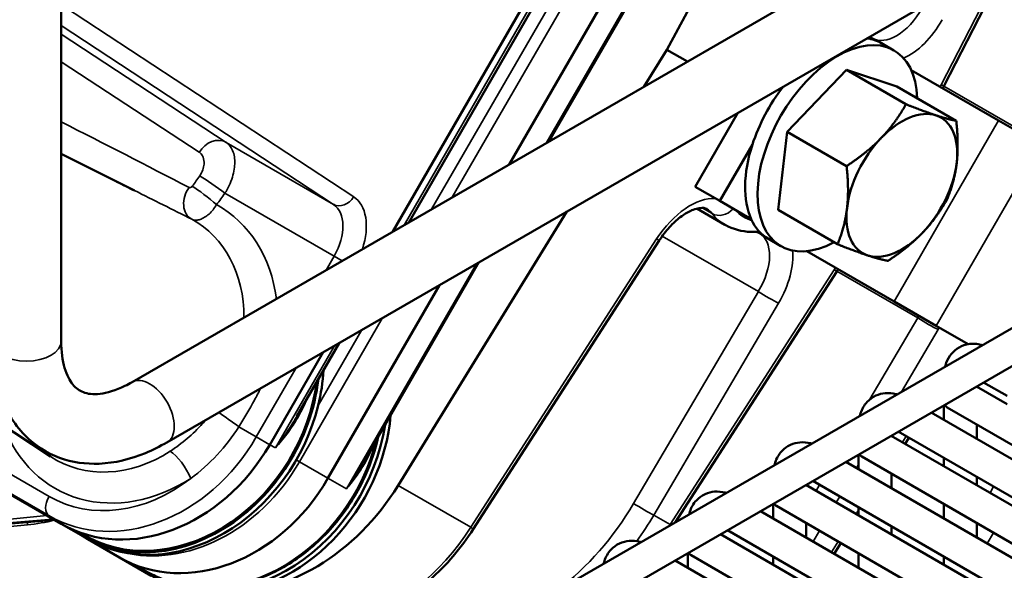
# Model space of a CAD drawing. Header units: inches. Extents: x 1 to 271, y 5 to 171.
# Tile 244 of 256: x 241.45 to 244.98, y 83.13 to 85.11. Entities that reach past the tile are written whole.
import ezdxf

# ---------------------------------------------------------------- set-up
doc = ezdxf.new("R2010")
doc.units = ezdxf.units.IN
doc.header["$LTSCALE"] = 8
doc.header["$MEASUREMENT"] = 0
doc.layers.add('Visible (ANSI)', color=7, linetype='Continuous', lineweight=50)
doc.layers.add('Visible Narrow (ANSI)', color=7, linetype='Continuous', lineweight=35)

msp = doc.modelspace()

# ---------------------------------------------------------------- linework, layer by layer
at = {"layer": 'Visible (ANSI)'}
for p, q in [((259.5567, 92.4043), (240.1628, 81.2072)), ((259.6157, 92.302), (240.2875, 81.1429)), ((241.596, 89.7951), (241.596, 83.9571)), ((241.8504, 83.8102), (248.0155, 87.3696)), ((241.9754, 83.5937), (248.2215, 87.1999)), ((244.2842, 86.9454), (242.7859, 84.3503)), ((244.2441, 86.8101), (242.8429, 84.3832)), ((243.2034, 84.5913), (244.4929, 86.8249)), ((244.5057, 86.6839), (243.3447, 84.6729)), ((244.6411, 86.6195), (243.7683, 85.0031)), ((245.0046, 85.3426), (244.7629, 84.8725)), ((243.7683, 85.0031), (243.6865, 84.8703)), ((243.8425, 84.9603), (243.7683, 85.0031)), ((244.5838, 85.0006), (244.5392, 85.0263)), ((244.2005, 84.7088), (244.4135, 84.9304)), ((244.4135, 84.9304), (244.6268, 84.8072)), ((244.4135, 84.9304), (244.594, 84.871)), ((244.6457, 84.9296), (244.959, 84.7487)), ((244.594, 84.871), (244.8073, 84.7479)), ((243.8706, 84.5111), (244.0237, 84.7763)), ((245.1099, 84.6616), (244.959, 84.7487)), ((244.1681, 84.4278), (244.2005, 84.7088)), ((244.2005, 84.7088), (244.4139, 84.5856)), ((243.959, 84.46), (244.0757, 84.6622)), ((241.596, 84.6287), (241.8585, 84.4976)), ((242.2159, 84.569), (242.2159, 84.569)), ((243.8706, 84.5111), (243.959, 84.46)), ((241.8585, 84.4976), (241.8585, 84.4976)), ((243.9763, 84.375), (243.8763, 84.4327)), ((243.896, 84.4627), (243.896, 84.4627)), ((244.0718, 84.3949), (243.959, 84.46)), ((242.0184, 84.4176), (242.0184, 84.4176)), ((243.4105, 84.4223), (242.8049, 83.4391)), ((244.1681, 84.4278), (244.3814, 84.3046)), ((243.7413, 84.3177), (243.0745, 83.2825)), ((244.1783, 84.2982), (244.1337, 84.3239)), ((244.584, 84.0992), (244.2707, 84.2801)), ((243.0947, 84.2399), (242.6814, 83.5242)), ((244.3787, 84.2071), (243.7985, 83.3063)), ((242.5529, 83.4647), (242.9534, 84.1583)), ((244.7349, 84.0121), (244.584, 84.0992)), ((240.8132, 84.0345), (241.5569, 83.5428)), ((244.8494, 83.946), (244.7349, 84.0121)), ((242.5929, 83.9502), (242.4413, 83.6877)), ((242.5359, 83.9173), (242.3442, 83.5853)), ((244.9899, 83.7601), (244.9053, 83.8089)), ((244.8801, 83.7944), (244.9898, 83.7311)), ((244.8808, 83.7948), (244.8808, 83.794)), ((244.7627, 83.7266), (244.7627, 83.674)), ((244.7172, 83.7003), (245.0998, 83.4794)), ((244.7743, 83.7192), (246.5753, 82.6793)), ((244.8808, 83.6577), (244.8808, 83.6058)), ((241.5958, 83.3014), (241.0123, 83.6383)), ((244.599, 83.6321), (245.7805, 82.95)), ((244.5739, 83.6176), (246.3872, 82.5707)), ((244.5746, 83.6172), (244.5746, 83.618)), ((244.6372, 83.6101), (244.6236, 83.5889)), ((244.4565, 83.4972), (244.4565, 83.5498)), ((244.4109, 83.5235), (245.5333, 82.8755)), ((244.468, 83.5424), (246.2691, 82.5025)), ((244.7627, 83.5376), (244.7627, 83.5086)), ((244.5746, 83.429), (244.5746, 83.4809)), ((244.2928, 83.4553), (245.4743, 82.7732)), ((244.8808, 83.4695), (244.8808, 83.4404)), ((244.2677, 83.4408), (246.081, 82.3939)), ((244.2684, 83.4404), (244.2684, 83.4412)), ((244.1502, 83.3204), (244.1502, 83.373)), ((244.1047, 83.3467), (245.2271, 82.6987)), ((244.1618, 83.3656), (245.9629, 82.3257)), ((244.4565, 83.3318), (244.4565, 83.3608)), ((244.7627, 83.3722), (244.7627, 83.3204)), ((241.5713, 83.3155), (240.6623, 83.2379)), ((244.2684, 83.2522), (244.2684, 83.3041)), ((244.8808, 83.3041), (244.8808, 83.2522)), ((241.5958, 83.3014), (241.6758, 83.2552)), ((241.7004, 83.2483), (241.6178, 83.2896)), ((243.9866, 83.2785), (245.1681, 82.5964)), ((244.5746, 83.2636), (244.5746, 83.2927)), ((241.6908, 83.2466), (241.6758, 83.2552)), ((241.6908, 83.2466), (241.8045, 83.1809)), ((243.9615, 83.264), (245.7748, 82.2171)), ((243.9621, 83.2636), (243.9621, 83.2644)), ((244.3936, 83.2318), (244.3692, 83.194)), ((243.844, 83.1436), (243.844, 83.1962)), ((241.8045, 83.1809), (241.9183, 83.1152)), ((241.9221, 83.1195), (241.821, 83.1719)), ((243.7985, 83.1699), (244.9209, 82.5219)), ((243.8556, 83.1888), (245.6566, 82.1489)), ((244.1502, 83.155), (244.1502, 83.184)), ((244.4565, 83.1436), (244.4565, 83.1954)), ((244.7627, 83.184), (244.7627, 83.155))]:
    msp.add_line(p, q, dxfattribs=at)
for centre, major_axis, ratio, start_param, end_param in [((244.381, 84.6494), (-0.2028, -0.3512), 0.57735, 2.397699, 7.027079), ((244.3365, 84.6751), (0.2028, 0.3512), 0.57735, 0, 0.232468), ((244.5928, 85.2132), (-0.0857, -0.1698), 0.576135, 6.248201, 6.250809), ((244.3365, 84.6751), (0.2028, 0.3512), 0.57735, 1.338328, 1.927401), ((244.6121, 84.516), (0.1405, 0.2434), 0.57735, 0.119921, 1.167118), ((244.6121, 84.516), (0.1405, 0.2434), 0.57735, 5.355909, 6.403106), ((244.6121, 84.516), (-0.1405, -0.2434), 0.57735, 4.308711, 5.355909), ((244.3365, 84.6751), (-0.2028, -0.3512), 0.57735, 5.068994, 5.892786), ((244.6121, 84.516), (0.1405, 0.2434), 0.57735, 4.308711, 5.355909), ((244.6121, 84.516), (-0.1405, -0.2434), 0.57735, 5.355909, 6.403106), ((244.3365, 84.6751), (-0.2028, -0.3512), 0.57735, 5.892786, 6.283185), ((244.0807, 84.4089), (0.001, -0.06), 0.763317, 0.002258, 0.002265), ((244.6121, 84.516), (-0.1405, -0.2434), 0.57735, 0.119921, 1.167118), ((242.0008, 83.7835), (0.31, 0.5369), 0.816497, 5.055586, 5.270299), ((241.9858, 83.7922), (-0.31, -0.5369), 0.816497, 6.198238, 8.34346), ((241.9858, 83.7922), (-0.3072, -0.5321), 0.816497, 0.049406, 2.042921), ((244.8038, 83.7703), (-0.0295, -0.0511), 0.57735, 5.924866, 6.283185), ((242.0008, 83.7835), (-0.31, -0.5369), 0.816497, 0, 1.913994), ((242.2433, 83.6435), (-0.31, -0.5369), 0.816497, 0.456054, 2.091529), ((242.2283, 83.6522), (-0.31, -0.5369), 0.816497, 0, 2.017977), ((241.9058, 83.8384), (-0.31, -0.5369), 0.816497, 0, 1.570796), ((242.2283, 83.6522), (0.2919, 0.5056), 0.816497, 4.969375, 4.9694), ((244.4976, 83.5935), (-0.0295, -0.0511), 0.57735, 5.924866, 6.283185), ((242.1145, 83.7178), (-0.31, -0.5369), 0.816497, 0, 1.570796), ((242.288, 83.7678), (-0.375, -0.6495), 0.816497, 0.414017, 1.53589), ((244.1913, 83.4167), (-0.0295, -0.0511), 0.57735, 5.924866, 6.283185), ((243.0241, 83.315), (0.0504, -0.0325), 0.008341, 6.282668, 6.283185), ((243.8851, 83.2399), (-0.0295, -0.0511), 0.57735, 5.924866, 6.283185)]:
    msp.add_ellipse(centre, major_axis=major_axis, ratio=ratio, start_param=start_param, end_param=end_param, dxfattribs=at)
for points, knots in [([(244.4979, 85.0501), (244.4994, 85.0486), (244.5009, 85.0474), (244.5029, 85.0461), (244.5033, 85.0458), (244.5038, 85.0455)], [0.0916985, 0.0916985, 0.0916985, 0.0916985, 0.15795732, 0.15795732, 0.17685878, 0.17685878, 0.17685878, 0.17685878]), ([(243.9125, 84.4315), (243.9069, 84.4347), (243.8996, 84.4369), (243.8787, 84.4336), (243.8711, 84.4315), (243.8518, 84.424), (243.8394, 84.4174), (243.8141, 84.3999), (243.8009, 84.3888), (243.775, 84.363), (243.762, 84.3477), (243.7473, 84.3269), (243.7442, 84.3224), (243.7412, 84.3178)], [0, 0, 0, 0, 0.2332702, 0.2332702, 0.336955, 0.336955, 0.4787045, 0.4787045, 0.6224524, 0.6224524, 0.7755097, 0.7755097, 0.8172925, 0.8172925, 0.8172925, 0.8172925]), ([(244.0819, 84.3489), (244.0494, 84.3484), (244.0174, 84.3549), (243.9849, 84.3704), (243.9804, 84.3727), (243.9761, 84.3752)], [0, 0, 0, 0, 0.3284653, 0.3284653, 0.381593, 0.381593, 0.381593, 0.381593]), ([(241.346, 83.9571), (241.346, 83.8923), (241.3547, 83.8299), (241.3935, 83.7143), (241.4241, 83.6609), (241.5012, 83.5829), (241.5438, 83.5554), (241.6355, 83.5217), (241.684, 83.5151), (241.7882, 83.5194), (241.8439, 83.5331), (241.9241, 83.5662), (241.95, 83.579), (241.9754, 83.5937)], [1.570796, 1.570796, 1.570796, 1.570796, 1.884956, 1.884956, 2.199115, 2.199115, 2.456255, 2.456255, 2.707204, 2.707204, 2.999159, 2.999159, 3.141593, 3.141593, 3.141593, 3.141593]), ([(241.596, 83.9571), (241.596, 83.9197), (241.6006, 83.887), (241.6159, 83.8346), (241.6264, 83.8152), (241.6489, 83.7872), (241.6605, 83.779), (241.6901, 83.7678), (241.7093, 83.7649), (241.76, 83.7709), (241.7906, 83.7798), (241.8328, 83.8005), (241.8416, 83.8051), (241.8504, 83.8102)], [1.570796, 1.570796, 1.570796, 1.570796, 1.850268, 1.850268, 2.135839, 2.135839, 2.449999, 2.449999, 2.764158, 2.764158, 3.06526, 3.06526, 3.141593, 3.141593, 3.141593, 3.141593]), ([(244.9009, 83.9428), (244.8977, 83.9437), (244.8945, 83.9445), (244.8763, 83.9482), (244.8601, 83.9486), (244.8318, 83.942), (244.8198, 83.9368), (244.7994, 83.9224), (244.791, 83.9137), (244.7769, 83.8935), (244.7717, 83.8818), (244.7678, 83.8685), (244.7674, 83.867), (244.767, 83.8655)], [0.248155, 0.248155, 0.248155, 0.248155, 0.314159, 0.314159, 0.611451, 0.611451, 0.836785, 0.836785, 1.050201, 1.050201, 1.29221, 1.29221, 1.322641, 1.322641, 1.322641, 1.322641]), ([(244.4608, 83.6887), (244.4616, 83.6919), (244.4626, 83.6952), (244.4685, 83.7128), (244.4762, 83.727), (244.4961, 83.7482), (244.5066, 83.756), (244.5292, 83.7664), (244.541, 83.7694), (244.5656, 83.7715), (244.5783, 83.7701), (244.5917, 83.7668), (244.5932, 83.7664), (244.5947, 83.766)], [4.960544, 4.960544, 4.960544, 4.960544, 5.026548, 5.026548, 5.32384, 5.32384, 5.549174, 5.549174, 5.76259, 5.76259, 6.004599, 6.004599, 6.03503, 6.03503, 6.03503, 6.03503]), ([(242.7333, 83.6139), (242.7228, 83.5671), (242.7075, 83.5207), (242.6608, 83.4161), (242.6258, 83.3593), (242.5429, 83.2579), (242.495, 83.2133), (242.391, 83.1409), (242.335, 83.1131), (242.2206, 83.0773), (242.1623, 83.0692), (242.0498, 83.0738), (241.9955, 83.0862), (241.9378, 83.1117), (241.9299, 83.1155), (241.9221, 83.1195)], [2.773529, 2.773529, 2.773529, 2.773529, 3.014599, 3.014599, 3.338989, 3.338989, 3.663319, 3.663319, 3.986825, 3.986825, 4.307827, 4.307827, 4.624201, 4.624201, 4.675348, 4.675348, 4.675348, 4.675348]), ([(244.1546, 83.5119), (244.1554, 83.5151), (244.1563, 83.5184), (244.1623, 83.536), (244.17, 83.5502), (244.1898, 83.5714), (244.2004, 83.5792), (244.223, 83.5896), (244.2348, 83.5926), (244.2594, 83.5947), (244.2721, 83.5933), (244.2855, 83.59), (244.287, 83.5896), (244.2885, 83.5892)], [4.960544, 4.960544, 4.960544, 4.960544, 5.026548, 5.026548, 5.32384, 5.32384, 5.549174, 5.549174, 5.76259, 5.76259, 6.004599, 6.004599, 6.03503, 6.03503, 6.03503, 6.03503]), ([(243.8484, 83.3351), (243.8492, 83.3383), (243.8501, 83.3415), (243.856, 83.3592), (243.8638, 83.3734), (243.8836, 83.3946), (243.8942, 83.4024), (243.9167, 83.4128), (243.9285, 83.4158), (243.9531, 83.4179), (243.9659, 83.4165), (243.9793, 83.4132), (243.9808, 83.4128), (243.9822, 83.4124)], [4.960544, 4.960544, 4.960544, 4.960544, 5.026548, 5.026548, 5.32384, 5.32384, 5.549174, 5.549174, 5.76259, 5.76259, 6.004599, 6.004599, 6.03503, 6.03503, 6.03503, 6.03503]), ([(243.0745, 83.2825), (243.031, 83.215), (242.9777, 83.1526), (242.8595, 83.0469), (242.793, 83.0026), (242.6557, 82.9378), (242.5831, 82.9162), (242.4406, 82.8988), (242.3689, 82.9026), (242.2528, 82.9307), (242.2053, 82.9495), (242.1619, 82.9746)], [0, 0, 0, 0, 0.612085, 0.612085, 1.224863, 1.224863, 1.833952, 1.833952, 2.441539, 2.441539, 2.892273, 2.892273, 2.892273, 2.892273]), ([(243.5421, 83.1583), (243.5429, 83.1615), (243.5439, 83.1647), (243.5498, 83.1824), (243.5576, 83.1966), (243.5774, 83.2178), (243.588, 83.2256), (243.6105, 83.236), (243.6223, 83.239), (243.6469, 83.2411), (243.6596, 83.2397), (243.6731, 83.2364), (243.6745, 83.236), (243.676, 83.2356)], [4.960544, 4.960544, 4.960544, 4.960544, 5.026548, 5.026548, 5.32384, 5.32384, 5.549174, 5.549174, 5.76259, 5.76259, 6.004599, 6.004599, 6.03503, 6.03503, 6.03503, 6.03503])]:
    msp.add_open_spline(points, degree=3, knots=knots, dxfattribs=at)
for points in [[(244.7628, 84.8726), (244.7614, 84.8698), (244.7601, 84.8671), (244.7587, 84.8643)], [(241.8585, 84.4976), (241.8377, 84.508), (241.8168, 84.5185), (241.7958, 84.5289)], [(244.0998, 84.345), (244.0955, 84.3475), (244.0905, 84.3491), (244.0819, 84.3489)], [(244.3837, 84.2148), (244.382, 84.2123), (244.3803, 84.2097), (244.3787, 84.2072)], [(242.4416, 83.6882), (242.4422, 83.6891), (242.4427, 83.69), (242.4432, 83.6909)], [(242.6815, 83.5243), (242.682, 83.5252), (242.6825, 83.5261), (242.683, 83.527)]]:
    msp.add_open_spline(points, degree=3, dxfattribs=at)
for points in [[(244.5381, 84.6862), (244.5875, 84.7376), (244.6268, 84.8072)], [(244.6268, 84.8072), (244.6929, 84.7811), (244.7348, 84.7673)], [(244.7348, 84.7673), (244.7766, 84.7535), (244.8073, 84.7479)], [(244.8073, 84.7479), (244.8163, 84.6623), (244.8088, 84.5971)], [(244.4139, 84.5856), (244.4887, 84.6348), (244.5381, 84.6862)], [(244.4154, 84.4349), (244.4229, 84.5001), (244.4139, 84.5856)], [(244.8088, 84.5971), (244.8013, 84.5319), (244.7748, 84.4669)], [(244.3814, 84.3046), (244.4079, 84.3697), (244.4154, 84.4349)], [(244.7748, 84.4669), (244.7355, 84.3972), (244.6861, 84.3458)], [(244.6861, 84.3458), (244.6367, 84.2944), (244.5619, 84.2452)], [(244.4894, 84.2647), (244.4475, 84.2785), (244.3814, 84.3046)], [(244.5619, 84.2452), (244.5313, 84.2509), (244.4894, 84.2647)]]:
    msp.add_rational_spline(points, [1, 1.0379548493, 1], degree=2, dxfattribs=at)
at = {"layer": 'Visible Narrow (ANSI)'}
for p, q in [((242.8259, 84.3734), (244.3042, 86.9339)), ((244.3906, 86.884), (242.9988, 84.4732)), ((243.3356, 84.6677), (244.559, 86.7867)), ((242.9247, 84.4305), (244.2493, 86.7247)), ((244.9871, 85.3325), (244.753, 84.8773)), ((241.6038, 85.1595), (242.6452, 84.4754)), ((242.5728, 84.448), (241.596, 85.0896)), ((241.596, 85.059), (242.1873, 84.6705)), ((242.0912, 84.6347), (241.596, 84.96)), ((245.0527, 84.7043), (244.7625, 84.8719)), ((244.584, 84.0992), (244.959, 84.7487)), ((242.1873, 84.6705), (242.5728, 84.448)), ((245.1099, 84.6616), (244.7349, 84.0121)), ((242.5753, 84.2619), (242.1833, 84.4882)), ((243.8825, 84.458), (243.8825, 84.458)), ((243.8953, 84.4355), (243.9316, 84.4146)), ((243.7523, 84.334), (244.0971, 84.1349)), ((243.7322, 84.3239), (243.0654, 83.2887)), ((242.5465, 84.2121), (242.5753, 84.2619)), ((242.5753, 84.2619), (242.604, 84.2453)), ((242.619, 83.4266), (243.0856, 84.2347)), ((244.3696, 84.2133), (243.7806, 83.2988)), ((244.3791, 84.2078), (244.6694, 84.0402)), ((244.0971, 84.1349), (243.6495, 83.3744)), ((243.7219, 83.3327), (244.1694, 84.0931)), ((242.7488, 84.0402), (242.4506, 83.5238)), ((244.6694, 84.0402), (244.4977, 83.7485)), ((242.5179, 83.7258), (242.6747, 83.9975)), ((244.6102, 83.775), (244.7418, 83.9984)), ((242.3642, 83.5737), (242.5759, 83.9404)), ((242.4392, 83.8615), (242.2958, 83.6132)), ((240.9633, 83.7396), (241.5524, 83.3994)), ((241.5513, 83.3308), (240.9656, 83.669)), ((242.2331, 83.6494), (242.2958, 83.6132)), ((242.3442, 83.5853), (242.2958, 83.6132)), ((242.3642, 83.5737), (242.3442, 83.5853)), ((244.6277, 83.6156), (244.6141, 83.5944)), ((242.4392, 83.5304), (242.4506, 83.5238)), ((242.4506, 83.5238), (242.5529, 83.4647)), ((244.4492, 83.5014), (244.4565, 83.5137)), ((242.5529, 83.4647), (242.619, 83.4266)), ((243.0654, 83.2887), (242.8049, 83.4391)), ((244.3169, 83.4414), (244.3042, 83.4197)), ((244.941, 83.4347), (244.9283, 83.413)), ((244.3766, 83.378), (244.3893, 83.3996)), ((244.4565, 83.3498), (244.4481, 83.3367)), ((240.6484, 83.2428), (241.5439, 83.3314)), ((241.5662, 83.3185), (240.6524, 83.2404)), ((241.5958, 83.3014), (241.5513, 83.3308)), ((243.7806, 83.2988), (243.7219, 83.3327)), ((241.3279, 83.2831), (241.4744, 83.2976)), ((244.2939, 83.2375), (244.3167, 83.2762)), ((244.918, 83.2308), (244.9407, 83.2695)), ((244.384, 83.2373), (244.3597, 83.1995)), ((241.7391, 83.2227), (241.8045, 83.1809)), ((244.1502, 83.1582), (244.1489, 83.1558))]:
    msp.add_line(p, q, dxfattribs=at)
for centre, major_axis, ratio, start_param, end_param in [((244.5928, 85.2132), (-0.0857, -0.1698), 0.576135, 6.250809, 7.786698), ((244.6362, 85.1906), (-0.1157, -0.2218), 0.576647, 0.631858, 1.511247), ((244.4391, 85.0297), (0.0525, 0.0291), 0.763317, 5.91272, 6.046502), ((244.8821, 84.8129), (-0.1157, -0.2218), 0.576647, 4.722653, 4.756176), ((244.7095, 84.9), (0.0534, -0.0274), 0.008341, 5.668112, 6.283185), ((241.6976, 84.6562), (-0.0544, -0.182), 0.561216, 4.438524, 4.438577), ((241.6976, 84.6562), (0.1808, -0.0585), 0.186327, 1.662796, 1.663065), ((242.1459, 84.6021), (0.0439, 0.0669), 0.795366, 0.047029, 1.606169), ((242.1827, 84.5638), (-0.2301, -0.3278), 0.814347, 5.096588, 5.096599), ((241.6027, 84.9238), (0.3687, 0.6538), 0.818613, 4.537478, 4.599064), ((242.1433, 84.5113), (0.0656, -0.0457), 0.059744, 0.957852, 2.49032), ((242.1663, 84.3856), (0.0544, 0.182), 0.561216, 0.047042, 0.047432), ((242.1827, 84.5638), (-0.2301, -0.3278), 0.814347, 5.370716, 5.370776), ((242.1018, 84.4652), (-0.0359, -0.0715), 0.787608, 4.488875, 6.252265), ((241.8529, 84.5666), (0.1829, -0.0516), 0.131538, 0.142115, 0.142119), ((242.1132, 84.4702), (0.0633, -0.049), 0.094986, 0.961769, 2.492397), ((242.1663, 84.3856), (-0.0544, -0.182), 0.561216, 4.267779, 4.267796), ((241.6427, 84.9007), (-0.4131, -0.7205), 0.816494, 1.401903, 1.46349), ((242.6038, 84.4993), (-0.0329, -0.0501), 0.795366, 0.047029, 1.616608), ((242.5312, 84.2874), (-0.11, -0.1905), 0.605863, 1.905958, 3.106686), ((243.8525, 84.2444), (0.1342, 0.2111), 0.576647, 0.308231, 1.560532), ((241.8661, 83.9319), (0.3089, 0.4675), 0.815505, 0.328951, 0.328953), ((241.8654, 83.9367), (0.293, 0.5074), 0.816497, 5.465146, 6.295637), ((242.4898, 84.3112), (0.08, 0.1386), 0.616555, 4.712389, 6.248279), ((242.3324, 84.4774), (-0.1688, -0.3632), 0.814347, 5.19445, 5.194461), ((242.1663, 84.3856), (0.1808, -0.0585), 0.186327, 1.76801, 1.768286), ((243.8112, 84.2706), (0.1042, 0.1591), 0.576135, 6.082179, 6.314448), ((243.9677, 84.4611), (-0.0477, -0.0364), 0.798998, 0.319425, 1.801187), ((244.2056, 84.7507), (-0.234, -0.3728), 0.576826, 6.071096, 6.303642), ((244.247, 84.7244), (-0.204, -0.3209), 0.576647, 6.114299, 6.44119), ((241.822, 83.9618), (0.248, 0.4295), 0.816497, 5.322098, 6.299557), ((244.0807, 84.4089), (0.001, -0.06), 0.763317, 0.002265, 0.370466), ((243.9986, 84.1841), (0.1042, 0.1591), 0.576135, 4.779672, 6.315274), ((243.6908, 84.3502), (0.0504, -0.0325), 0.008341, 0, 0.615074), ((244.0399, 84.1578), (0.1342, 0.2111), 0.576647, 4.771938, 5.651327), ((244.49, 84.1337), (0.1342, 0.2111), 0.576647, 1.52701, 1.560532), ((244.3283, 84.2396), (0.0504, -0.0325), 0.008341, 0, 0.615074), ((244.1281, 84.1194), (-0.0517, 0.0304), 0.048615, 0.956129, 2.525707), ((244.5709, 84.0894), (0.1042, 0.1591), 0.576135, 4.779672, 4.823795), ((244.7004, 84.0247), (-0.0517, 0.0304), 0.048615, 0.956129, 2.525707), ((244.6123, 84.0631), (0.1342, 0.2111), 0.576647, 4.771938, 4.805461), ((241.471, 83.9571), (0.125, 0), 0.57735, 3.141593, 6.283185), ((244.9587, 83.8631), (0.1342, 0.2111), 0.576647, 1.52701, 1.556308), ((241.9129, 83.702), (-0.0625, 0.1083), 0.57735, 3.141593, 6.283185), ((242.2011, 83.6679), (0.0729, -0.0528), 0.04676, 1.149508, 2.182697), ((241.8654, 83.9367), (-0.293, -0.5074), 0.816497, 5.682143, 7.293765), ((241.8597, 83.865), (-0.3084, -0.5342), 0.816497, 0, 1.570796), ((242.2132, 83.6609), (-0.3074, -0.5325), 0.816497, 0.037041, 1.907144), ((241.822, 83.9618), (-0.248, -0.4295), 0.816497, 6.23378, 7.293765), ((242.0157, 83.4904), (0.0489, -0.0756), 0.306786, 1.031099, 2.566989), ((242.0159, 83.7748), (-0.3074, -0.5325), 0.816497, 0.227662, 1.570796), ((241.8308, 83.8817), (-0.2784, -0.4822), 0.816497, 0, 1.112509), ((241.5824, 83.3821), (-0.03, -0.052), 0.57735, 4.712389, 6.248279), ((243.0011, 83.7867), (-0.4204, -0.8414), 0.815505, 1.036999, 1.486724), ((243.6805, 83.3589), (-0.0517, 0.0304), 0.048615, 0.956129, 2.525707), ((241.531, 84.1449), (-0.3935, -0.7877), 0.815505, 0.474433, 0.605463), ((241.3761, 83.3467), (-0.0187, 0.1891), 0.514178, 4.39934, 4.452193), ((243.0321, 83.7712), (-0.4504, -0.8934), 0.81562, 1.37738, 1.48965), ((242.5489, 83.6172), (-0.4106, -0.6281), 0.815656, 0.045264, 1.581153), ((243.0241, 83.315), (-0.0504, 0.0325), 0.008341, 2.526541, 2.528964), ((243.0241, 83.315), (0.0504, -0.0325), 0.008341, 0, 0.615074), ((243.0919, 83.7367), (-0.5485, -0.8368), 0.81562, 1.576789, 1.58213), ((243.7392, 83.3251), (-0.0504, 0.0325), 0.008341, 2.526535, 2.528958), ((243.7392, 83.3251), (0.0504, -0.0325), 0.008341, 0.531326, 0.615074)]:
    msp.add_ellipse(centre, major_axis=major_axis, ratio=ratio, start_param=start_param, end_param=end_param, dxfattribs=at)
for points in [[(241.596, 84.744), (241.7499, 84.6657), (241.9027, 84.5872), (242.0549, 84.5086)], [(242.0642, 84.3946), (241.9958, 84.429), (241.9272, 84.4633), (241.8585, 84.4976)], [(242.4936, 83.7976), (242.4937, 83.7979), (242.4938, 83.7981), (242.4939, 83.7984)], [(242.2331, 83.6494), (242.1877, 83.5779), (242.1286, 83.5138), (242.0607, 83.4645)], [(242.7286, 83.6162), (242.7286, 83.6163), (242.7287, 83.6165), (242.7287, 83.6166)]]:
    msp.add_open_spline(points, degree=3, dxfattribs=at)
for points, knots in [([(242.1873, 84.6705), (242.1931, 84.6667), (242.1982, 84.6618), (242.2068, 84.65), (242.2104, 84.6432), (242.2154, 84.6284), (242.2171, 84.6206), (242.2188, 84.604), (242.2189, 84.5952), (242.218, 84.5845), (242.2179, 84.5829), (242.2167, 84.5719), (242.2148, 84.5623), (242.2095, 84.5427), (242.206, 84.5329), (242.1976, 84.5133), (242.1927, 84.5037), (242.1859, 84.4923), (242.1846, 84.4902), (242.1833, 84.4882)], [-1.5940404, -1.5940404, -1.5940404, -1.5940404, -1.5494121, -1.5494121, -1.5047839, -1.5047839, -1.463724, -1.463724, -1.4226578, -1.4226578, -1.4155274, -1.4155274, -1.3740079, -1.3740079, -1.3324896, -1.3324896, -1.2909, -1.2909, -1.2816427, -1.2816427, -1.2816427, -1.2816427]), ([(242.0928, 84.55), (242.0976, 84.5569), (242.1014, 84.5644), (242.1064, 84.5787), (242.1079, 84.5855), (242.1091, 84.6014), (242.1078, 84.6102), (242.1024, 84.6236), (242.0988, 84.6286), (242.0933, 84.6332), (242.0923, 84.634), (242.0912, 84.6347)], [1.2816427, 1.2816427, 1.2816427, 1.2816427, 1.3525053, 1.3525053, 1.4155274, 1.4155274, 1.5047839, 1.5047839, 1.5783227, 1.5783227, 1.5940404, 1.5940404, 1.5940404, 1.5940404]), ([(242.0549, 84.5086), (242.0561, 84.508), (242.0599, 84.5078), (242.064, 84.5107), (242.0656, 84.5128)], [0, 0, 0, 0, 0.01691559, 0.0394697, 0.0394697, 0.0394697, 0.0394697]), ([(242.1532, 84.4471), (242.1494, 84.4407), (242.1452, 84.4345), (242.1361, 84.4232), (242.1312, 84.4179), (242.1211, 84.4087), (242.1158, 84.4047), (242.1077, 84.3997), (242.1049, 84.3982), (242.0973, 84.3946), (242.0924, 84.3929), (242.083, 84.3911), (242.0785, 84.391), (242.0707, 84.392), (242.0673, 84.3931), (242.0642, 84.3946)], [-0.0394697, -0.0394697, -0.0394697, -0.0394697, -0.0330713, -0.0330713, -0.026675, -0.026675, -0.02028627, -0.02028627, -0.01691559, -0.01691559, -0.01097297, -0.01097297, -0.00504747, -0.00504747, 0, 0, 0, 0]), ([(242.3112, 83.7876), (242.3042, 83.7735), (242.2799, 83.7266), (242.2529, 83.6806), (242.2331, 83.6494)], [-0.404717, -0.404717, -0.404717, -0.404717, -0.2831056, 0, 0, 0, 0]), ([(242.4777, 83.7507), (242.4676, 83.7245), (242.4455, 83.6808), (242.4062, 83.6228), (242.379, 83.5901), (242.3645, 83.574), (242.3643, 83.5739), (242.3642, 83.5737)], [0.2932689, 0.2932689, 0.2932689, 0.2932689, 0.5348285, 0.7131047, 0.8913809, 0.8913809, 0.8932982, 0.8932982, 0.8932982, 0.8932982]), ([(241.9873, 83.562), (242.0082, 83.5755), (242.0284, 83.5907), (242.0671, 83.6238), (242.0856, 83.6418), (242.1068, 83.6653), (242.1105, 83.6695), (242.1142, 83.6739)], [0, 0, 0, 0, 0.2351036, 0.2351036, 0.4703512, 0.4703512, 0.521766, 0.521766, 0.521766, 0.521766]), ([(242.3642, 83.5737), (242.3643, 83.5739), (242.3645, 83.5741), (242.3782, 83.5918), (242.4043, 83.6275), (242.4286, 83.6658), (242.4405, 83.6862), (242.4413, 83.6877)], [-0.8932982, -0.8932982, -0.8932982, -0.8932982, -0.8913809, -0.8913809, -0.7131047, -0.5348285, -0.5206951, -0.5206951, -0.5206951, -0.5206951]), ([(242.7181, 83.5878), (242.7075, 83.5598), (242.6864, 83.5185), (242.651, 83.466), (242.6303, 83.4399), (242.6193, 83.4269), (242.6192, 83.4267), (242.619, 83.4266)], [0.2035039, 0.2035039, 0.2035039, 0.2035039, 0.4557729, 0.5936325, 0.7314921, 0.7314921, 0.7333518, 0.7333518, 0.7333518, 0.7333518]), ([(242.619, 83.4266), (242.6192, 83.4268), (242.6193, 83.4269), (242.6294, 83.4414), (242.6488, 83.4702), (242.669, 83.5029), (242.6796, 83.521), (242.6814, 83.5242)], [-0.7333518, -0.7333518, -0.7333518, -0.7333518, -0.7314921, -0.7314921, -0.5936325, -0.4557729, -0.4260655, -0.4260655, -0.4260655, -0.4260655])]:
    msp.add_open_spline(points, degree=3, knots=knots, dxfattribs=at)

doc.saveas('drawing.dxf')
